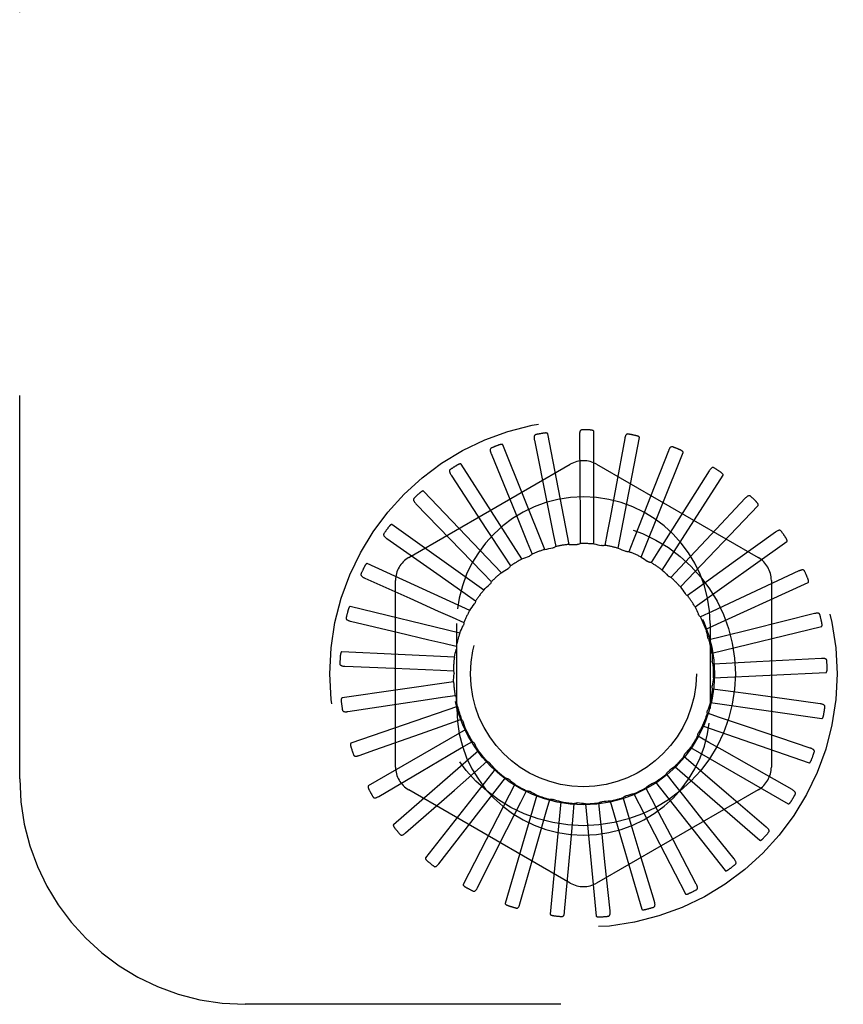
# Model space of a CAD drawing. Header units: inches. Extents: x 0 to 77.3, y 0 to 50.
# Tile 22 of 49: x 42.4 to 43.3, y 29 to 30. Entities that reach past the tile are written whole.
import ezdxf

# ---------------------------------------------------------------- set-up
doc = ezdxf.new("R2010")
doc.units = ezdxf.units.IN
doc.header["$LTSCALE"] = 4.25
doc.header["$MEASUREMENT"] = 0
doc.linetypes.add('HIDDEN', pattern=[0.2, 0.1, -0.1])
doc.layers.add('DEFAULT_2', color=8, linetype='HIDDEN')

msp = doc.modelspace()

# ---------------------------------------------------------------- linework, layer by layer
at = {"layer": 'DEFAULT_2', "color": 8, "linetype": 'HIDDEN'}
for p, q in [((42.402262, 29.205092), (42.402262, 30.955092)), ((42.972933, 29.580547), (42.987077, 29.509851)), ((43.011271, 29.464954), (42.987621, 29.587665)), ((43.022922, 29.586149), (43.02331, 29.531555)), ((43.038692, 29.46539), (43.038692, 29.590359)), ((43.073068, 29.58219), (43.063118, 29.528508)), ((43.065699, 29.460628), (43.08935, 29.583339)), ((42.984429, 29.459337), (42.937983, 29.575354)), ((43.121559, 29.568811), (43.101629, 29.517983)), ((42.924907, 29.565586), (42.952175, 29.498844)), ((43.091317, 29.450841), (43.137763, 29.566858)), ((42.833512, 29.450293), (43.012678, 29.553735)), ((42.959134, 29.448742), (42.891571, 29.553872)), ((43.041845, 29.553735), (43.221012, 29.450293)), ((42.880581, 29.541806), (42.919986, 29.48143)), ((43.11462, 29.436383), (43.182183, 29.541513)), ((43.166641, 29.546498), (43.137452, 29.50036)), ((42.936302, 29.433551), (42.850064, 29.523995)), ((43.206686, 29.516056), (43.169293, 29.476276)), ((42.841556, 29.510066), (42.891675, 29.45824)), ((42.987077, 29.509851), (42.99373, 29.476513)), ((43.134766, 29.417776), (43.221004, 29.50822)), ((42.952175, 29.498844), (42.965017, 29.467368)), ((42.916758, 29.414314), (42.814961, 29.486803)), ((42.919986, 29.48143), (42.938554, 29.452953)), ((42.809243, 29.471515), (42.868265, 29.43011)), ((42.99373, 29.476513), (42.996506, 29.462526)), ((43.023655, 29.480059), (43.023733, 29.4658)), ((43.053711, 29.477878), (43.051089, 29.463862)), ((43.240246, 29.478585), (43.196, 29.446601)), ((42.965017, 29.467368), (42.97039, 29.454159)), ((43.08281, 29.470048), (43.077583, 29.456782)), ((43.151026, 29.395692), (43.252822, 29.468181)), ((42.891675, 29.45824), (42.915297, 29.433791)), ((42.938554, 29.452953), (42.946329, 29.441)), ((43.109902, 29.456853), (43.102258, 29.444815)), ((42.901207, 29.391725), (42.787531, 29.443639)), ((43.134006, 29.438769), (43.124223, 29.428395)), ((42.784809, 29.427546), (42.834632, 29.40522)), ((42.868265, 29.43011), (42.896086, 29.410574)), ((42.915297, 29.433791), (42.925193, 29.423526)), ((43.266109, 29.435441), (43.20074, 29.405028)), ((42.818928, 29.21815), (42.818928, 29.425034)), ((43.154253, 29.41645), (43.142684, 29.408115)), ((43.162813, 29.370931), (43.276488, 29.422845)), ((43.235595, 29.425034), (43.235595, 29.21815)), ((42.896086, 29.410574), (42.907747, 29.402367)), ((43.20074, 29.405028), (43.16991, 29.390702)), ((42.890212, 29.366602), (42.768766, 29.396064)), ((42.881617, 29.384141), (42.89462, 29.378289)), ((43.16991, 29.390702), (43.156972, 29.384708)), ((43.283338, 29.388181), (43.213395, 29.37069)), ((42.769139, 29.379747), (42.822286, 29.367253)), ((42.886762, 29.283092), (42.886762, 29.377092)), ((43.167762, 29.377092), (43.167762, 29.283092)), ((43.169701, 29.344386), (43.291147, 29.373848)), ((43.180412, 29.362457), (43.166573, 29.359019)), ((43.213395, 29.37069), (43.180412, 29.362457)), ((42.872411, 29.355447), (42.886287, 29.352162)), ((42.884171, 29.339851), (42.759344, 29.345798)), ((42.762798, 29.329846), (42.817349, 29.327636)), ((43.185378, 29.332735), (43.171139, 29.331978)), ((43.219323, 29.334576), (43.185378, 29.332735)), ((43.291313, 29.338515), (43.219323, 29.334576)), ((42.868802, 29.32553), (42.883049, 29.32493)), ((43.17144, 29.317017), (43.296267, 29.322963)), ((42.883301, 29.312441), (42.759604, 29.294656)), ((42.870921, 29.29547), (42.885024, 29.297577)), ((43.184629, 29.30261), (43.170504, 29.304562)), ((43.21831, 29.297994), (43.184629, 29.30261)), ((43.289744, 29.288237), (43.21831, 29.297994)), ((42.766015, 29.279646), (42.819999, 29.2878)), ((42.887634, 29.285362), (42.769539, 29.244489)), ((43.167969, 29.289814), (43.291666, 29.272029)), ((43.178193, 29.273171), (43.164692, 29.277761)), ((42.846638, 29.255024), (42.87869, 29.266355)), ((42.87869, 29.266355), (42.892139, 29.271092)), ((43.159412, 29.263759), (43.277508, 29.222886)), ((43.210391, 29.262264), (43.178193, 29.273171)), ((42.897014, 29.259592), (42.788788, 29.197108)), ((42.796161, 29.237157), (42.846638, 29.255024)), ((43.166302, 29.245482), (43.153914, 29.252544)), ((43.278688, 29.239165), (43.210391, 29.262264)), ((42.891828, 29.239235), (42.904138, 29.246433)), ((42.778674, 29.230963), (42.796161, 29.237157)), ((42.911102, 29.236063), (42.816657, 29.154226)), ((43.146079, 29.239795), (43.254305, 29.17731)), ((42.909862, 29.215093), (42.920587, 29.22449)), ((43.149385, 29.220544), (43.138557, 29.229822)), ((43.258545, 29.193072), (43.21107, 29.220033)), ((42.800318, 29.185555), (42.847405, 29.213189)), ((42.929387, 29.215625), (42.852137, 29.117393)), ((42.884318, 29.192661), (42.909862, 29.215093)), ((43.128054, 29.199258), (43.119179, 29.210418)), ((43.128452, 29.218787), (43.222897, 29.136949)), ((42.95121, 29.199017), (42.893946, 29.087941)), ((42.932139, 29.194799), (42.940892, 29.206056)), ((43.107167, 29.201494), (43.184417, 29.103262)), ((42.830165, 29.145064), (42.884318, 29.192661)), ((43.012678, 29.089449), (42.833512, 29.192891)), ((42.911301, 29.167939), (42.932139, 29.194799)), ((42.975782, 29.18684), (42.940574, 29.066933)), ((42.957853, 29.179088), (42.964318, 29.191798)), ((43.221012, 29.192891), (43.041845, 29.089449)), ((43.082994, 29.188542), (43.140258, 29.077465)), ((43.103081, 29.182394), (43.096478, 29.195032)), ((43.098997, 29.197343), (43.099238, 29.197463)), ((43.230043, 29.151624), (43.188528, 29.187082)), ((42.942476, 29.14877), (42.957853, 29.179088)), ((42.986077, 29.168528), (42.990019, 29.182232)), ((43.002215, 29.179532), (42.990336, 29.055129)), ((43.015789, 29.1635), (43.017066, 29.177702)), ((43.029552, 29.177359), (43.041431, 29.052956)), ((43.045915, 29.164185), (43.044482, 29.178373)), ((43.056807, 29.180399), (43.092015, 29.060492)), ((43.075367, 29.17056), (43.071275, 29.18422)), ((42.867135, 29.110954), (42.911301, 29.167939)), ((42.976715, 29.135847), (42.986077, 29.168528)), ((43.012781, 29.129638), (43.015789, 29.1635)), ((43.194211, 29.116319), (43.160158, 29.158993)), ((42.909892, 29.084456), (42.942476, 29.14877)), ((42.956891, 29.066529), (42.976715, 29.135847)), ((43.152346, 29.088433), (43.126984, 29.136781)), ((43.006434, 29.05782), (43.012781, 29.129638)), ((43.10596, 29.068974), (43.090206, 29.121248)), ((43.056729, 29.058646), (43.051153, 29.112956)), ((46.402262, 28.955092), (42.652262, 28.955092))]:
    msp.add_line(p, q, dxfattribs=at)
for points in [[(43.025619, 29.591857), (43.025159, 29.591809), (43.024746, 29.591683), (43.024379, 29.591474), (43.02406, 29.591197), (43.023794, 29.590866), (43.023574, 29.590483), (43.023393, 29.590051), (43.023248, 29.589578), (43.023135, 29.589069), (43.023051, 29.58853), (43.02299, 29.587966), (43.022949, 29.58738), (43.022926, 29.586775), (43.022922, 29.586149)], [(43.038692, 29.590359), (43.038659, 29.590528), (43.038589, 29.590681), (43.038475, 29.590816), (43.038331, 29.590936), (43.038166, 29.591043), (43.037981, 29.591138), (43.037784, 29.591223), (43.037573, 29.591299), (43.03735, 29.591368), (43.037115, 29.591431), (43.03687, 29.591488), (43.036615, 29.59154), (43.036352, 29.591586), (43.036078, 29.591627), (43.035794, 29.591664), (43.035499, 29.591696), (43.035184, 29.591725), (43.03487, 29.591747), (43.034575, 29.591763), (43.034293, 29.591772)], [(42.9745, 29.586662), (42.974058, 29.586528), (42.973676, 29.586326), (42.973356, 29.586051), (42.973095, 29.585719), (42.972897, 29.585344), (42.972752, 29.584926), (42.972656, 29.584468), (42.972604, 29.583975), (42.97259, 29.583455), (42.972609, 29.582909), (42.972655, 29.582344), (42.972727, 29.581761), (42.972819, 29.581162), (42.972933, 29.580547)], [(42.987621, 29.587665), (42.987557, 29.587825), (42.987458, 29.587962), (42.987321, 29.588074), (42.987156, 29.588165), (42.986972, 29.588238), (42.986773, 29.588296), (42.986562, 29.588342), (42.98634, 29.588377), (42.986108, 29.588403), (42.985865, 29.58842), (42.985613, 29.588429), (42.985352, 29.588431), (42.985083, 29.588427), (42.984806, 29.588415), (42.984519, 29.588398), (42.984222, 29.588373), (42.983914, 29.588342), (42.983593, 29.588304), (42.98326, 29.588256), (42.982913, 29.588201)], [(43.076796, 29.587284), (43.076336, 29.587324), (43.075906, 29.587278), (43.075506, 29.587142), (43.075141, 29.586931), (43.074817, 29.586656), (43.074528, 29.586322), (43.074269, 29.585932), (43.074037, 29.585495), (43.07383, 29.585016), (43.073645, 29.584503), (43.073478, 29.583961), (43.073328, 29.583393), (43.073191, 29.582803), (43.073068, 29.58219)], [(43.08935, 29.583339), (43.08935, 29.583511), (43.089309, 29.583675), (43.089223, 29.58383), (43.089104, 29.583975), (43.088961, 29.584112), (43.088797, 29.58424), (43.088619, 29.584361), (43.088426, 29.584476), (43.088219, 29.584586), (43.088, 29.584692), (43.087769, 29.584795), (43.087528, 29.584894), (43.087277, 29.584989), (43.087015, 29.585082), (43.086743, 29.585172), (43.086458, 29.585259), (43.08616, 29.585345), (43.085848, 29.585428), (43.085519, 29.585509), (43.085175, 29.585586)], [(42.925289, 29.571886), (42.92488, 29.571671), (42.924544, 29.5714), (42.924281, 29.57107), (42.924087, 29.570695), (42.923964, 29.570289), (42.923901, 29.569851), (42.923894, 29.569383), (42.923935, 29.56889), (42.92402, 29.568376), (42.924142, 29.567844), (42.924294, 29.567298), (42.924475, 29.566738), (42.924679, 29.566168), (42.924907, 29.565586)], [(42.937983, 29.575354), (42.937889, 29.5755), (42.937766, 29.575616), (42.93761, 29.575699), (42.937431, 29.575757), (42.937237, 29.575795), (42.93703, 29.575814), (42.936815, 29.575819), (42.936591, 29.575812), (42.936357, 29.575793), (42.936115, 29.575764), (42.935866, 29.575725), (42.935609, 29.575678), (42.935347, 29.575622), (42.935076, 29.575559), (42.934798, 29.575487), (42.934511, 29.575407), (42.934209, 29.575316), (42.933907, 29.575219), (42.933619, 29.575121), (42.933342, 29.57502)], [(43.126184, 29.573108), (43.125739, 29.573234), (43.125309, 29.573271), (43.12489, 29.573213), (43.124491, 29.573075), (43.124122, 29.572866), (43.123774, 29.572592), (43.123446, 29.572259), (43.123136, 29.571873), (43.122842, 29.571443), (43.122563, 29.570974), (43.122297, 29.570473), (43.122042, 29.569944), (43.121795, 29.56939), (43.121559, 29.568811)], [(43.137763, 29.566858), (43.137796, 29.567028), (43.137787, 29.567197), (43.137732, 29.567365), (43.137642, 29.56753), (43.137528, 29.567691), (43.137391, 29.567848), (43.137239, 29.568), (43.137071, 29.56815), (43.136889, 29.568297), (43.136694, 29.568443), (43.136487, 29.568587), (43.136269, 29.56873), (43.136041, 29.568871), (43.135801, 29.569012), (43.13555, 29.569152), (43.135287, 29.569292), (43.135011, 29.569432), (43.13472, 29.569573), (43.134413, 29.569714), (43.134089, 29.569856)], [(42.879764, 29.548065), (42.879403, 29.547776), (42.879123, 29.547447), (42.878928, 29.547072), (42.878809, 29.546667), (42.878764, 29.546245), (42.878786, 29.545803), (42.878867, 29.545342), (42.879001, 29.544866), (42.879181, 29.544377), (42.879402, 29.543878), (42.879655, 29.543371), (42.879938, 29.542856), (42.880246, 29.542334), (42.880581, 29.541806)], [(42.891571, 29.553872), (42.891452, 29.553998), (42.891309, 29.554088), (42.89114, 29.554141), (42.890954, 29.554164), (42.890756, 29.554164), (42.890549, 29.554144), (42.890337, 29.554108), (42.890118, 29.554058), (42.889892, 29.553995), (42.88966, 29.553921), (42.889423, 29.553836), (42.88918, 29.553741), (42.888932, 29.553637), (42.888679, 29.553523), (42.888419, 29.5534), (42.888153, 29.553267), (42.887878, 29.553124), (42.887595, 29.552969), (42.887301, 29.5528), (42.886997, 29.552617)], [(43.171995, 29.549842), (43.171583, 29.55005), (43.171167, 29.550167), (43.170745, 29.550189), (43.170328, 29.550129), (43.169925, 29.549994), (43.169532, 29.549791), (43.169147, 29.549526), (43.168769, 29.549206), (43.168399, 29.548839), (43.168037, 29.548431), (43.167681, 29.54799), (43.16733, 29.547518), (43.166983, 29.547022), (43.166641, 29.546498)], [(43.182183, 29.541513), (43.182248, 29.541674), (43.182271, 29.541841), (43.182248, 29.542017), (43.182192, 29.542196), (43.18211, 29.542376), (43.182005, 29.542556), (43.181885, 29.542734), (43.181748, 29.542912), (43.181598, 29.543092), (43.181434, 29.543272), (43.181258, 29.543453), (43.18107, 29.543634), (43.180873, 29.543816), (43.180664, 29.543999), (43.180444, 29.544184), (43.180213, 29.544371), (43.179963, 29.544565), (43.179709, 29.544755), (43.179462, 29.544932), (43.179219, 29.5451)], [(43.02331, 29.531555), (43.023546, 29.496888), (43.023655, 29.480059)], [(43.063118, 29.528508), (43.056788, 29.494423), (43.053711, 29.477878)], [(42.839568, 29.516058), (42.839269, 29.515706), (42.839057, 29.51533), (42.838936, 29.514925), (42.838896, 29.514505), (42.838932, 29.514082), (42.839037, 29.513652), (42.839204, 29.513215), (42.839425, 29.512773), (42.839695, 29.512327), (42.840006, 29.511878), (42.840351, 29.511428), (42.840726, 29.510976), (42.841127, 29.510522), (42.841556, 29.510066)], [(42.850064, 29.523995), (42.849923, 29.524096), (42.849766, 29.524157), (42.84959, 29.524177), (42.849403, 29.524164), (42.849209, 29.524127), (42.849009, 29.524068), (42.848807, 29.523993), (42.848602, 29.523902), (42.848392, 29.523798), (42.848178, 29.523681), (42.847961, 29.523553), (42.847741, 29.523413), (42.847517, 29.523264), (42.84729, 29.523105), (42.847059, 29.522935), (42.846822, 29.522754), (42.846579, 29.522561), (42.84633, 29.522355), (42.846074, 29.522134), (42.845812, 29.521899)], [(43.101629, 29.517983), (43.088963, 29.485712), (43.08281, 29.470048)], [(43.212576, 29.518326), (43.212211, 29.518608), (43.211825, 29.518802), (43.211415, 29.518904), (43.210993, 29.518924), (43.210573, 29.518868), (43.210148, 29.518743), (43.209719, 29.518555), (43.209288, 29.518312), (43.208856, 29.518022), (43.208422, 29.51769), (43.207989, 29.517324), (43.207555, 29.516928), (43.207121, 29.516505), (43.206686, 29.516056)], [(43.221004, 29.50822), (43.221098, 29.508365), (43.221152, 29.508525), (43.221163, 29.508702), (43.221142, 29.508889), (43.221095, 29.509081), (43.221027, 29.509277), (43.220942, 29.509475), (43.220842, 29.509676), (43.220728, 29.509881), (43.220601, 29.510089), (43.220462, 29.510299), (43.220312, 29.510513), (43.220153, 29.510729), (43.219983, 29.510948), (43.219802, 29.511172), (43.21961, 29.511399), (43.219406, 29.511633), (43.219188, 29.511871), (43.218956, 29.512116), (43.21871, 29.512366)], [(43.137452, 29.50036), (43.118907, 29.471069), (43.109902, 29.456853)], [(42.814961, 29.486803), (42.814804, 29.486875), (42.814638, 29.486906), (42.814462, 29.486892), (42.81428, 29.486844), (42.814096, 29.48677), (42.813912, 29.486675), (42.813728, 29.486563), (42.813543, 29.486435), (42.813357, 29.486293), (42.813169, 29.486137), (42.81298, 29.48597), (42.81279, 29.485792), (42.812599, 29.485603), (42.812406, 29.485403), (42.812211, 29.485193), (42.812013, 29.48497), (42.811807, 29.48473), (42.811605, 29.484486), (42.811416, 29.484247), (42.811236, 29.48401)], [(42.806158, 29.477023), (42.80593, 29.47662), (42.805793, 29.476211), (42.805751, 29.47579), (42.805791, 29.47537), (42.805906, 29.474962), (42.806091, 29.47456), (42.806337, 29.474162), (42.806639, 29.47377), (42.806988, 29.473383), (42.807378, 29.473001), (42.807802, 29.472624), (42.808256, 29.472252), (42.808736, 29.471882), (42.809243, 29.471515)], [(43.169293, 29.476276), (43.14554, 29.451024), (43.134006, 29.438769)], [(43.24646, 29.479699), (43.246154, 29.480046), (43.245812, 29.480309), (43.245428, 29.480487), (43.245018, 29.480586), (43.244595, 29.480611), (43.244154, 29.480568), (43.243698, 29.480465), (43.243228, 29.480309), (43.242749, 29.480105), (43.24226, 29.479861), (43.241766, 29.479584), (43.241265, 29.479277), (43.240758, 29.478945), (43.240246, 29.478585)], [(43.252822, 29.468181), (43.252942, 29.468306), (43.253025, 29.468453), (43.25307, 29.468624), (43.253084, 29.468812), (43.253075, 29.469009), (43.253045, 29.469215), (43.252999, 29.469426), (43.252938, 29.469642), (43.252865, 29.469864), (43.25278, 29.470093), (43.252684, 29.470326), (43.252577, 29.470564), (43.252461, 29.470806), (43.252336, 29.471054), (43.252201, 29.471307), (43.252055, 29.471567), (43.251896, 29.471839), (43.25173, 29.47211), (43.251567, 29.472367), (43.251402, 29.472615)], [(42.984429, 29.459337), (42.986609, 29.459796), (42.988793, 29.460222), (42.990981, 29.460614), (42.993172, 29.460972)], [(42.996506, 29.462526), (42.99602, 29.462139), (42.995501, 29.461802), (42.994945, 29.461511), (42.994366, 29.461273), (42.993776, 29.461094), (42.993172, 29.460972)], [(43.011271, 29.464954), (43.013499, 29.464992), (43.015724, 29.464997), (43.017946, 29.464967), (43.020166, 29.464905)], [(43.023733, 29.4658), (43.023183, 29.465512), (43.02261, 29.465279), (43.022009, 29.465099), (43.021395, 29.464975), (43.020782, 29.46491), (43.020166, 29.464905)], [(43.038692, 29.46539), (43.040886, 29.465006), (43.043072, 29.464589), (43.045249, 29.464139), (43.047416, 29.463658)], [(43.051089, 29.463862), (43.050494, 29.463683), (43.049887, 29.463562), (43.049263, 29.463499), (43.048636, 29.463494), (43.048023, 29.463547), (43.047416, 29.463658)], [(43.065699, 29.460628), (43.067781, 29.459835), (43.069849, 29.459013), (43.071901, 29.458159), (43.073938, 29.457276)], [(42.959134, 29.448742), (42.961188, 29.449605), (42.963252, 29.450436), (42.965326, 29.451235), (42.96741, 29.452001)], [(42.97039, 29.454159), (42.969986, 29.453687), (42.96954, 29.453257), (42.969049, 29.452867), (42.968525, 29.452524), (42.967981, 29.452236), (42.96741, 29.452001)], [(43.077583, 29.456782), (43.076965, 29.456719), (43.076346, 29.456715), (43.075721, 29.456771), (43.075105, 29.456885), (43.074513, 29.457052), (43.073938, 29.457276)], [(43.091317, 29.450841), (43.093212, 29.449669), (43.095086, 29.44847), (43.09694, 29.447243), (43.098773, 29.445991)], [(42.787531, 29.443639), (42.787363, 29.44368), (42.787195, 29.443679), (42.787024, 29.443632), (42.786854, 29.44355), (42.786688, 29.443443), (42.786525, 29.443314), (42.786366, 29.44317), (42.786208, 29.443009), (42.786052, 29.442834), (42.785898, 29.442646), (42.785744, 29.442447), (42.785591, 29.442235), (42.785439, 29.442014), (42.785287, 29.441781), (42.785135, 29.441538), (42.784983, 29.441281), (42.784829, 29.441012), (42.784675, 29.440729), (42.78452, 29.440429), (42.784364, 29.440115)], [(42.936302, 29.433551), (42.938154, 29.434786), (42.940022, 29.435992), (42.941908, 29.437169), (42.943812, 29.438318)], [(42.946329, 29.441), (42.946022, 29.44046), (42.945666, 29.439954), (42.945257, 29.439478), (42.944808, 29.439041), (42.944327, 29.438656), (42.943812, 29.438318)], [(43.102258, 29.444815), (43.101639, 29.44487), (43.101031, 29.444984), (43.100428, 29.445157), (43.099845, 29.445385), (43.099295, 29.445662), (43.098773, 29.44599)], [(43.196, 29.446601), (43.167898, 29.4263), (43.154253, 29.41645)], [(42.780738, 29.43237), (42.780591, 29.431931), (42.780534, 29.431503), (42.780571, 29.431083), (42.780691, 29.430678), (42.780881, 29.430299), (42.781138, 29.429939), (42.781456, 29.429595), (42.781826, 29.429266), (42.782242, 29.428953), (42.782697, 29.428652), (42.783185, 29.428362), (42.783701, 29.428082), (42.784242, 29.42781), (42.784809, 29.427546)], [(43.11462, 29.436383), (43.116259, 29.434873), (43.117872, 29.433341), (43.11946, 29.431786), (43.121023, 29.430209)], [(43.124223, 29.428395), (43.123622, 29.428569), (43.123046, 29.428795), (43.122494, 29.429075), (43.12197, 29.429405), (43.121481, 29.429783), (43.121023, 29.430209)], [(43.27242, 29.435359), (43.272186, 29.435757), (43.2719, 29.43608), (43.271557, 29.436327), (43.271173, 29.436502), (43.270761, 29.436607), (43.270321, 29.436648), (43.269853, 29.436634), (43.269363, 29.436569), (43.268853, 29.43646), (43.268328, 29.436312), (43.267789, 29.436134), (43.267239, 29.435927), (43.266679, 29.435696), (43.266109, 29.435441)], [(43.276488, 29.422845), (43.276629, 29.422945), (43.276739, 29.423073), (43.276815, 29.423233), (43.276865, 29.423414), (43.276893, 29.42361), (43.276902, 29.423818), (43.276897, 29.424033), (43.276879, 29.424257), (43.276849, 29.424489), (43.276808, 29.424729), (43.276758, 29.424977), (43.276699, 29.425231), (43.276631, 29.42549), (43.276554, 29.425757), (43.276469, 29.426032), (43.276376, 29.426314), (43.276273, 29.426607), (43.27616, 29.426909), (43.276034, 29.427224), (43.275898, 29.42755)], [(42.916758, 29.414314), (42.918344, 29.415878), (42.919951, 29.417417), (42.92158, 29.418929), (42.923229, 29.420415)], [(42.925193, 29.423526), (42.924994, 29.422937), (42.92474, 29.422373), (42.924429, 29.421828), (42.92407, 29.421314), (42.923672, 29.420845), (42.923229, 29.420415)], [(43.134766, 29.417776), (43.136089, 29.415983), (43.137383, 29.414173), (43.138648, 29.412346), (43.139884, 29.410502)], [(42.834632, 29.40522), (42.866264, 29.391032), (42.881617, 29.384141)], [(43.142684, 29.408115), (43.14213, 29.408396), (43.141607, 29.408728), (43.141112, 29.409113), (43.140655, 29.409541), (43.140247, 29.410003), (43.139884, 29.410502)], [(42.768766, 29.396064), (42.768593, 29.396073), (42.768428, 29.396039), (42.768269, 29.395961), (42.768118, 29.395849), (42.767975, 29.395713), (42.767839, 29.395555), (42.76771, 29.395383), (42.767586, 29.395195), (42.767466, 29.394994), (42.76735, 29.39478), (42.767236, 29.394555), (42.767126, 29.394318), (42.767019, 29.394072), (42.766914, 29.393815), (42.766811, 29.393547), (42.76671, 29.393267), (42.766608, 29.392968), (42.766512, 29.392666), (42.766425, 29.392375), (42.766347, 29.392091)], [(42.901207, 29.391725), (42.902468, 29.393562), (42.903755, 29.395377), (42.905068, 29.39717), (42.906407, 29.398941)], [(42.907747, 29.402367), (42.907662, 29.401752), (42.90752, 29.40115), (42.907318, 29.400555), (42.907063, 29.399983), (42.90676, 29.399447), (42.906407, 29.398941)], [(43.151026, 29.395692), (43.151986, 29.393682), (43.152914, 29.39166), (43.153811, 29.389626), (43.154675, 29.387581)], [(42.764228, 29.383712), (42.764166, 29.383254), (42.764192, 29.382823), (42.764308, 29.382418), (42.764502, 29.382043), (42.764761, 29.381706), (42.765081, 29.381401), (42.765458, 29.381124), (42.765884, 29.380871), (42.766352, 29.380642), (42.766856, 29.380433), (42.767389, 29.380241), (42.767949, 29.380063), (42.768532, 29.379898), (42.769139, 29.379747)], [(43.156972, 29.384708), (43.156482, 29.385089), (43.156031, 29.385513), (43.155618, 29.385985), (43.15525, 29.386492), (43.154937, 29.387022), (43.154675, 29.387581)], [(43.289521, 29.386906), (43.289366, 29.387342), (43.289146, 29.387713), (43.288856, 29.388021), (43.288512, 29.388265), (43.288128, 29.388446), (43.287703, 29.38857), (43.287241, 29.388644), (43.286747, 29.388673), (43.286226, 29.388662), (43.285682, 29.388617), (43.28512, 29.388544), (43.284541, 29.388445), (43.283947, 29.388324), (43.283338, 29.388181)], [(42.890212, 29.366602), (42.891103, 29.368644), (42.892023, 29.37067), (42.892973, 29.372679), (42.893952, 29.374672)], [(42.89462, 29.378289), (42.894653, 29.377669), (42.894628, 29.377051), (42.894542, 29.376429), (42.894399, 29.375819), (42.894203, 29.375235), (42.893953, 29.374672)], [(43.291147, 29.373848), (43.291304, 29.37392), (43.291436, 29.374025), (43.291541, 29.374168), (43.291624, 29.374337), (43.291689, 29.374523), (43.291737, 29.374726), (43.291773, 29.374938), (43.291797, 29.375161), (43.291812, 29.375395), (43.291818, 29.375639), (43.291815, 29.375891), (43.291805, 29.376152), (43.291787, 29.376419), (43.291763, 29.376696), (43.291731, 29.376981), (43.291693, 29.377277), (43.291647, 29.377583), (43.291593, 29.377902), (43.29153, 29.378234), (43.291458, 29.378579)], [(42.822286, 29.367253), (42.856032, 29.359308), (42.872411, 29.355447)], [(43.162813, 29.370931), (43.163375, 29.368775), (43.163904, 29.366614), (43.164399, 29.364447), (43.164861, 29.362275)], [(43.166573, 29.359019), (43.166163, 29.359486), (43.165801, 29.359988), (43.165485, 29.36053), (43.165219, 29.361097), (43.165013, 29.361677), (43.164861, 29.362275)], [(42.886287, 29.352162), (42.886437, 29.351559), (42.886529, 29.350947), (42.886562, 29.350321), (42.886538, 29.349694), (42.886456, 29.349084), (42.886316, 29.348484)], [(42.759344, 29.345798), (42.759172, 29.345773), (42.759016, 29.345709), (42.758875, 29.345602), (42.758748, 29.345464), (42.758634, 29.345303), (42.75853, 29.345122), (42.758436, 29.344929), (42.758349, 29.344721), (42.75827, 29.344501), (42.758196, 29.344269), (42.758127, 29.344026), (42.758064, 29.343773), (42.758005, 29.343511), (42.75795, 29.343239), (42.7579, 29.342956), (42.757854, 29.342662), (42.757811, 29.342355), (42.757773, 29.342034), (42.75774, 29.341696), (42.757712, 29.341342)], [(42.884171, 29.339851), (42.884659, 29.342025), (42.885179, 29.344189), (42.885732, 29.346341), (42.886316, 29.348483)], [(43.169701, 29.344386), (43.169845, 29.342163), (43.169955, 29.33994), (43.170031, 29.337719), (43.170074, 29.335499)], [(42.757225, 29.332811), (42.757251, 29.332349), (42.757357, 29.331931), (42.757549, 29.331554), (42.75781, 29.331222), (42.758128, 29.330941), (42.7585, 29.330703), (42.758923, 29.330501), (42.759389, 29.330334), (42.759891, 29.330198), (42.760426, 29.330088), (42.760986, 29.329999), (42.76157, 29.329931), (42.762173, 29.32988), (42.762798, 29.329846)], [(43.171139, 29.331978), (43.170825, 29.332514), (43.170564, 29.333075), (43.170356, 29.333667), (43.170203, 29.334275), (43.170109, 29.334883), (43.170074, 29.335499)], [(43.297142, 29.336094), (43.297072, 29.33655), (43.296927, 29.336957), (43.2967, 29.337313), (43.296409, 29.337619), (43.296066, 29.337868), (43.295672, 29.33807), (43.295233, 29.338231), (43.294753, 29.338353), (43.294239, 29.338441), (43.293697, 29.3385), (43.293131, 29.338534), (43.292543, 29.338546), (43.291938, 29.33854), (43.291313, 29.338515)], [(42.817349, 29.327636), (42.851988, 29.326221), (42.868802, 29.32553)], [(42.883049, 29.32493), (42.883311, 29.324366), (42.883517, 29.323783), (42.883668, 29.323174), (42.883762, 29.322554), (42.883797, 29.32194), (42.883774, 29.321323)], [(42.883301, 29.312441), (42.883369, 29.314668), (42.883471, 29.316891), (42.883606, 29.319109), (42.883774, 29.321323)], [(43.296267, 29.322963), (43.296436, 29.323004), (43.296585, 29.323082), (43.296715, 29.323202), (43.296828, 29.323353), (43.296927, 29.323524), (43.297013, 29.323713), (43.297089, 29.323915), (43.297155, 29.32413), (43.297214, 29.324356), (43.297265, 29.324594), (43.29731, 29.324843), (43.297349, 29.325101), (43.297383, 29.325367), (43.297411, 29.325643), (43.297434, 29.325929), (43.297453, 29.326227), (43.297466, 29.326542), (43.297473, 29.326859), (43.297474, 29.327164), (43.29747, 29.32746)], [(43.170504, 29.304562), (43.170297, 29.305147), (43.170148, 29.305748), (43.170055, 29.306368), (43.17002, 29.306994), (43.170043, 29.307609), (43.170125, 29.30822)], [(43.17144, 29.317017), (43.171161, 29.314807), (43.170849, 29.312604), (43.170503, 29.310408), (43.170125, 29.30822)], [(42.885024, 29.297577), (42.885387, 29.297073), (42.8857, 29.296539), (42.885963, 29.29597), (42.886173, 29.29538), (42.886324, 29.294783), (42.886418, 29.294173)], [(42.759604, 29.294656), (42.759441, 29.2946), (42.759299, 29.294508), (42.759181, 29.294376), (42.759083, 29.294216), (42.759001, 29.294036), (42.758933, 29.293839), (42.758877, 29.293631), (42.758832, 29.293411), (42.758795, 29.29318), (42.758766, 29.292938), (42.758745, 29.292687), (42.758731, 29.292426), (42.758722, 29.292158), (42.758721, 29.29188), (42.758725, 29.291593), (42.758735, 29.291295), (42.758751, 29.290986), (42.758775, 29.290664), (42.758806, 29.290328), (42.758845, 29.289978)], [(42.819999, 29.2878), (42.854279, 29.292967), (42.870921, 29.29547)], [(42.887634, 29.285362), (42.88728, 29.287562), (42.886959, 29.289763), (42.886672, 29.291967), (42.886418, 29.294173)], [(43.167969, 29.289814), (43.167276, 29.287696), (43.166553, 29.285592), (43.165798, 29.283502), (43.165013, 29.281425)], [(43.295009, 29.284756), (43.295027, 29.285218), (43.294961, 29.285644), (43.294806, 29.286037), (43.294578, 29.286392), (43.294288, 29.286702), (43.29394, 29.286976), (43.293539, 29.287216), (43.293091, 29.287427), (43.292604, 29.287611), (43.292082, 29.287771), (43.291533, 29.287912), (43.290958, 29.288035), (43.290362, 29.288144), (43.289744, 29.288237)], [(42.759982, 29.281503), (42.760095, 29.281055), (42.760278, 29.280664), (42.760538, 29.280331), (42.760857, 29.280054), (42.761222, 29.279838), (42.761633, 29.279675), (42.762086, 29.279557), (42.762575, 29.279481), (42.763094, 29.279442), (42.76364, 29.279435), (42.764207, 29.279455), (42.764793, 29.279498), (42.765395, 29.279562), (42.766015, 29.279646)], [(43.164692, 29.277761), (43.1646, 29.278375), (43.164567, 29.278993), (43.164593, 29.27962), (43.164677, 29.28024), (43.164817, 29.28084), (43.165013, 29.281425)], [(43.291666, 29.272029), (43.291839, 29.272037), (43.292, 29.272086), (43.292151, 29.272179), (43.29229, 29.272305), (43.29242, 29.272454), (43.29254, 29.272624), (43.292652, 29.272808), (43.292758, 29.273006), (43.292858, 29.273218), (43.292954, 29.273442), (43.293045, 29.273677), (43.293132, 29.273923), (43.293216, 29.274178), (43.293296, 29.274444), (43.293373, 29.27472), (43.293447, 29.275009), (43.293518, 29.275311), (43.293587, 29.275626), (43.293651, 29.275957), (43.293712, 29.276303)], [(42.892139, 29.271092), (42.892591, 29.270666), (42.892999, 29.270201), (42.893366, 29.269692), (42.893684, 29.269152), (42.893945, 29.268594), (42.894152, 29.268014)], [(42.897014, 29.259592), (42.89625, 29.261685), (42.895518, 29.263786), (42.894819, 29.265896), (42.894152, 29.268014)], [(43.159412, 29.263759), (43.158331, 29.261811), (43.157223, 29.259882), (43.156086, 29.257972), (43.154922, 29.256081)], [(43.153914, 29.252544), (43.153939, 29.253164), (43.154024, 29.253777), (43.154168, 29.254388), (43.154368, 29.254982), (43.154619, 29.255544), (43.154922, 29.256081)], [(42.769539, 29.244489), (42.769389, 29.244402), (42.769268, 29.244285), (42.769177, 29.244133), (42.76911, 29.243957), (42.769064, 29.243765), (42.769034, 29.243559), (42.769019, 29.243345), (42.769016, 29.24312), (42.769024, 29.242886), (42.769041, 29.242643), (42.769068, 29.242392), (42.769103, 29.242134), (42.769146, 29.241868), (42.769196, 29.241596), (42.769255, 29.241314), (42.769321, 29.241024), (42.769397, 29.240718), (42.76948, 29.240411), (42.769564, 29.240118), (42.769653, 29.239835)], [(42.904138, 29.246433), (42.904663, 29.2461), (42.905151, 29.245721), (42.905608, 29.24529), (42.906022, 29.24482), (42.906384, 29.244322), (42.906698, 29.243791)], [(42.911102, 29.236063), (42.909955, 29.237973), (42.908839, 29.239898), (42.907753, 29.241837), (42.906698, 29.243791)], [(43.21107, 29.220033), (43.18093, 29.237163), (43.166302, 29.245482)], [(42.772399, 29.231644), (42.772595, 29.231226), (42.772849, 29.230877), (42.773166, 29.230598), (42.773532, 29.230388), (42.773932, 29.230245), (42.774366, 29.230161), (42.774833, 29.230132), (42.775328, 29.23015), (42.775845, 29.23021), (42.776383, 29.230306), (42.776935, 29.230433), (42.777503, 29.230586), (42.778082, 29.230763), (42.778674, 29.230963)], [(42.847405, 29.213189), (42.877309, 29.230726), (42.891828, 29.239235)], [(43.138557, 29.229822), (43.1387, 29.230427), (43.138899, 29.231013), (43.139156, 29.231585), (43.139465, 29.23213), (43.139817, 29.232635), (43.140217, 29.233105)], [(43.146079, 29.239795), (43.144649, 29.238086), (43.143195, 29.236402), (43.141718, 29.234741), (43.140217, 29.233105)], [(43.283199, 29.23475), (43.283304, 29.2352), (43.28332, 29.235632), (43.283243, 29.236047), (43.283086, 29.236439), (43.28286, 29.236798), (43.28257, 29.237132), (43.282221, 29.237444), (43.281821, 29.237736), (43.281377, 29.238008), (43.280895, 29.238265), (43.280383, 29.238507), (43.279842, 29.238737), (43.279277, 29.238956), (43.278688, 29.239165)], [(42.920587, 29.22449), (42.921165, 29.224262), (42.921717, 29.223982), (42.922247, 29.223646), (42.922742, 29.223263), (42.923192, 29.222842), (42.9236, 29.22238)], [(42.929387, 29.215625), (42.9279, 29.217284), (42.926439, 29.218963), (42.925006, 29.220661), (42.9236, 29.22238)], [(43.188528, 29.187082), (43.162175, 29.209606), (43.149385, 29.220544)], [(43.277508, 29.222886), (43.277679, 29.222861), (43.277847, 29.222878), (43.278012, 29.222941), (43.278173, 29.223039), (43.278328, 29.223161), (43.278479, 29.223305), (43.278624, 29.223464), (43.278765, 29.223639), (43.278904, 29.223827), (43.27904, 29.224029), (43.279174, 29.224243), (43.279306, 29.224468), (43.279437, 29.224703), (43.279565, 29.224948), (43.279693, 29.225205), (43.279821, 29.225475), (43.27995, 29.225763), (43.280075, 29.226055), (43.280189, 29.226337), (43.280295, 29.226614)], [(43.119179, 29.210418), (43.119433, 29.210985), (43.119739, 29.211522), (43.1201, 29.212035), (43.120507, 29.212512), (43.120948, 29.212942), (43.121429, 29.213327)], [(43.128452, 29.218787), (43.126725, 29.21738), (43.124979, 29.216001), (43.123214, 29.214651), (43.121429, 29.213327)], [(42.940892, 29.206056), (42.941502, 29.205942), (42.942097, 29.205772), (42.942681, 29.205542), (42.94324, 29.205259), (42.943761, 29.204931), (42.94425, 29.204555)], [(42.95121, 29.199017), (42.949436, 29.200364), (42.947684, 29.201736), (42.945955, 29.203133), (42.94425, 29.204555)], [(43.107167, 29.201494), (43.105862, 29.200789), (43.104551, 29.200097), (43.103233, 29.199418), (43.101908, 29.198753), (43.100576, 29.198101), (43.099238, 29.197463)], [(43.160158, 29.158993), (43.138543, 29.186098), (43.128054, 29.199258)], [(42.788788, 29.197108), (42.788657, 29.196995), (42.78856, 29.196856), (42.7885, 29.19669), (42.788468, 29.196505), (42.788458, 29.196307), (42.788469, 29.1961), (42.788494, 29.195886), (42.788534, 29.195665), (42.788586, 29.195436), (42.788649, 29.195201), (42.788722, 29.19496), (42.788806, 29.194713), (42.788898, 29.19446), (42.788999, 29.194202), (42.78911, 29.193937), (42.78923, 29.193664), (42.78936, 29.193383), (42.789502, 29.193093), (42.789656, 29.192793), (42.789822, 29.192483)], [(42.964318, 29.191798), (42.964939, 29.191802), (42.965555, 29.191747), (42.966172, 29.191632), (42.966775, 29.19146), (42.967348, 29.191237), (42.967899, 29.19096)], [(42.975782, 29.18684), (42.973785, 29.187827), (42.971805, 29.188842), (42.969843, 29.189887), (42.967899, 29.19096)], [(43.082994, 29.188542), (43.080867, 29.187878), (43.078734, 29.187247), (43.076593, 29.186649), (43.074446, 29.186084)], [(43.096478, 29.195032), (43.096806, 29.195502), (43.097173, 29.195941), (43.097582, 29.19635), (43.098025, 29.196723), (43.098496, 29.197053), (43.098997, 29.197343)], [(43.262139, 29.187883), (43.262328, 29.188305), (43.262425, 29.188726), (43.262427, 29.189148), (43.262347, 29.189562), (43.262193, 29.189958), (43.261972, 29.190341), (43.261689, 29.190713), (43.261351, 29.191075), (43.260967, 29.191427), (43.260542, 29.19177), (43.260085, 29.192105), (43.259597, 29.192433), (43.259084, 29.192755), (43.258545, 29.193072)], [(42.794027, 29.185037), (42.794299, 29.184663), (42.794614, 29.184368), (42.794979, 29.184155), (42.795378, 29.184017), (42.795798, 29.183952), (42.79624, 29.183953), (42.796704, 29.184012), (42.797187, 29.184123), (42.797683, 29.18428), (42.798193, 29.184477), (42.798711, 29.184705), (42.799239, 29.184964), (42.799775, 29.185247), (42.800318, 29.185555)], [(42.990019, 29.182232), (42.990628, 29.182353), (42.991244, 29.182415), (42.991871, 29.182419), (42.992495, 29.182365), (42.993101, 29.182254), (42.993694, 29.182086)], [(43.002215, 29.179532), (43.000066, 29.180123), (42.99793, 29.180746), (42.995806, 29.1814), (42.993694, 29.182086)], [(43.017066, 29.177702), (43.017641, 29.177936), (43.018234, 29.178114), (43.018849, 29.178236), (43.019473, 29.178301), (43.020088, 29.178307), (43.020703, 29.178254)], [(43.029552, 29.177359), (43.027331, 29.177533), (43.025116, 29.17774), (43.022906, 29.177981), (43.020703, 29.178254)], [(43.044482, 29.178373), (43.045002, 29.178712), (43.04555, 29.178998), (43.046132, 29.179235), (43.046731, 29.179416), (43.047335, 29.179539), (43.047948, 29.179603)], [(43.056807, 29.180399), (43.054593, 29.18015), (43.052379, 29.179934), (43.050164, 29.179752), (43.047948, 29.179603)], [(43.071275, 29.18422), (43.071722, 29.184651), (43.072206, 29.185036), (43.072732, 29.185379), (43.073286, 29.18567), (43.073856, 29.185905), (43.074446, 29.186084)], [(43.126984, 29.136781), (43.11089, 29.167486), (43.103081, 29.182394)], [(43.254305, 29.17731), (43.254469, 29.177253), (43.254637, 29.177239), (43.254811, 29.177269), (43.254988, 29.177334), (43.255163, 29.177425), (43.255338, 29.177538), (43.25551, 29.177667), (43.255682, 29.177811), (43.255854, 29.177971), (43.256026, 29.178143), (43.256198, 29.178327), (43.256371, 29.178523), (43.256543, 29.178729), (43.256716, 29.178946), (43.25689, 29.179174), (43.257066, 29.179415), (43.257245, 29.179668), (43.257426, 29.179936), (43.257609, 29.180221), (43.257796, 29.180521)], [(43.090206, 29.121248), (43.080214, 29.154444), (43.075367, 29.17056)], [(42.816657, 29.154226), (42.816549, 29.15409), (42.81648, 29.153936), (42.816452, 29.153761), (42.816456, 29.153573), (42.816484, 29.153378), (42.816534, 29.153176), (42.816599, 29.15297), (42.81668, 29.152761), (42.816774, 29.152546), (42.816881, 29.152327), (42.816998, 29.152104), (42.817127, 29.151877), (42.817265, 29.151647), (42.817414, 29.151413), (42.817573, 29.151173), (42.817742, 29.150928), (42.817923, 29.150677), (42.818117, 29.150418), (42.818326, 29.150151), (42.81855, 29.149876)], [(43.051153, 29.112956), (43.047624, 29.147444), (43.045915, 29.164185)], [(42.824086, 29.143364), (42.824423, 29.143049), (42.824788, 29.142819), (42.825187, 29.142679), (42.825605, 29.142619), (42.826029, 29.142635), (42.826463, 29.142719), (42.826908, 29.142865), (42.82736, 29.143065), (42.827818, 29.143313), (42.828281, 29.143603), (42.828747, 29.143926), (42.829217, 29.144279), (42.829689, 29.144658), (42.830165, 29.145064)], [(43.23259, 29.145848), (43.232854, 29.146226), (43.233029, 29.14662), (43.233112, 29.147034), (43.233112, 29.147457), (43.233036, 29.147874), (43.232891, 29.148292), (43.232684, 29.148712), (43.232421, 29.149132), (43.23211, 29.14955), (43.231758, 29.149967), (43.231372, 29.150382), (43.230955, 29.150797), (43.230512, 29.151211), (43.230043, 29.151624)], [(43.222897, 29.136949), (43.223046, 29.136863), (43.223209, 29.136816), (43.223386, 29.136813), (43.223571, 29.136844), (43.223761, 29.136899), (43.223954, 29.136977), (43.224148, 29.137071), (43.224344, 29.137181), (43.224542, 29.137305), (43.224744, 29.137441), (43.224948, 29.13759), (43.225154, 29.137749), (43.225362, 29.137919), (43.225573, 29.138099), (43.225788, 29.138291), (43.226006, 29.138493), (43.226229, 29.138708), (43.226458, 29.138937), (43.226691, 29.139181), (43.22693, 29.139439)], [(42.852137, 29.117393), (42.852057, 29.117239), (42.852019, 29.117075), (42.852024, 29.116898), (42.852063, 29.116714), (42.852128, 29.116528), (42.852215, 29.116339), (42.852318, 29.11615), (42.852437, 29.115959), (42.85257, 29.115766), (42.852716, 29.115571), (42.852874, 29.115375), (42.853043, 29.115176), (42.853223, 29.114976), (42.853413, 29.114774), (42.853614, 29.114569), (42.853827, 29.114361), (42.854057, 29.114144), (42.854292, 29.113931), (42.85452, 29.113731), (42.854747, 29.113541)], [(42.861486, 29.108134), (42.861878, 29.107888), (42.86228, 29.107732), (42.862698, 29.107669), (42.86312, 29.107689), (42.863533, 29.107785), (42.863944, 29.10795), (42.864353, 29.108177), (42.864759, 29.10846), (42.865162, 29.10879), (42.865562, 29.109162), (42.865958, 29.109567), (42.866352, 29.110003), (42.866744, 29.110465), (42.867135, 29.110954)], [(43.19562, 29.110166), (43.195952, 29.110488), (43.196198, 29.110842), (43.196357, 29.111233), (43.196437, 29.111648), (43.196441, 29.112072), (43.196378, 29.11251), (43.196253, 29.112961), (43.196075, 29.113422), (43.195849, 29.113892), (43.195582, 29.114368), (43.195281, 29.114849), (43.19495, 29.115335), (43.194594, 29.115825), (43.194211, 29.116319)], [(43.184417, 29.103262), (43.184548, 29.103148), (43.184699, 29.103072), (43.184872, 29.103036), (43.18506, 29.103031), (43.185256, 29.103049), (43.185461, 29.103089), (43.185669, 29.103145), (43.185882, 29.103216), (43.186101, 29.103299), (43.186324, 29.103395), (43.186553, 29.103503), (43.186786, 29.10362), (43.187022, 29.103747), (43.187263, 29.103885), (43.18751, 29.104032), (43.187763, 29.10419), (43.188027, 29.104362), (43.18829, 29.10454), (43.188539, 29.104715), (43.188778, 29.104891)], [(42.893946, 29.087941), (42.893897, 29.087775), (42.893891, 29.087606), (42.893929, 29.087433), (42.894003, 29.08726), (42.894102, 29.087089), (42.894223, 29.08692), (42.89436, 29.086754), (42.894513, 29.086589), (42.89468, 29.086425), (42.89486, 29.086261), (42.895052, 29.086098), (42.895256, 29.085935), (42.89547, 29.085773), (42.895695, 29.08561), (42.895931, 29.085447), (42.89618, 29.085283), (42.896442, 29.085117), (42.896718, 29.084949), (42.897009, 29.084779), (42.897317, 29.084609)], [(42.90488, 29.080618), (42.905311, 29.080451), (42.905735, 29.080373), (42.906157, 29.080391), (42.906567, 29.080491), (42.906955, 29.080663), (42.907327, 29.080903), (42.907686, 29.081203), (42.908031, 29.081558), (42.908364, 29.081958), (42.908686, 29.082399), (42.908999, 29.082872), (42.909304, 29.083375), (42.909601, 29.083902), (42.909892, 29.084456)], [(43.140258, 29.077465), (43.140365, 29.077329), (43.140498, 29.077226), (43.140661, 29.077158), (43.140845, 29.077117), (43.141042, 29.077098), (43.14125, 29.077098), (43.141465, 29.077114), (43.141687, 29.077143), (43.141918, 29.077184), (43.142156, 29.077236), (43.142401, 29.077298), (43.142651, 29.077369), (43.142908, 29.077449), (43.143171, 29.077538), (43.143441, 29.077636), (43.143719, 29.077743), (43.144006, 29.07786), (43.144303, 29.077987), (43.14461, 29.078127), (43.144927, 29.078278)], [(43.152565, 29.082124), (43.152951, 29.082378), (43.153261, 29.082679), (43.153491, 29.083033), (43.153648, 29.083425), (43.153732, 29.083841), (43.153753, 29.084283), (43.153716, 29.08475), (43.153627, 29.085237), (43.153494, 29.085741), (43.153322, 29.086259), (43.153118, 29.086788), (43.152885, 29.087327), (43.152628, 29.087876), (43.152346, 29.088433)], [(42.940574, 29.066933), (42.940558, 29.066761), (42.940583, 29.066594), (42.940654, 29.066432), (42.940759, 29.066276), (42.940888, 29.066126), (42.941039, 29.065983), (42.941205, 29.065846), (42.941386, 29.065713), (42.941581, 29.065583), (42.941789, 29.065457), (42.942009, 29.065333), (42.94224, 29.065212), (42.942481, 29.065093), (42.942733, 29.064976), (42.942995, 29.06486), (42.943271, 29.064746), (42.943564, 29.06463), (42.943862, 29.06452), (42.944149, 29.064419), (42.944431, 29.064326)], [(43.10498, 29.062738), (43.105408, 29.062914), (43.105769, 29.063151), (43.106062, 29.063455), (43.10629, 29.06381), (43.106452, 29.064203), (43.106556, 29.064633), (43.106608, 29.065098), (43.106613, 29.065593), (43.106578, 29.066112), (43.106507, 29.066654), (43.106407, 29.067212), (43.10628, 29.067786), (43.106132, 29.068373), (43.10596, 29.068974)], [(42.952696, 29.061812), (42.953151, 29.061729), (42.953582, 29.061733), (42.953993, 29.061831), (42.954377, 29.062006), (42.954725, 29.062249), (42.955045, 29.062554), (42.95534, 29.062918), (42.955613, 29.063331), (42.955864, 29.063787), (42.956097, 29.064281), (42.956315, 29.064804), (42.956518, 29.065356), (42.956711, 29.06593), (42.956891, 29.066529)], [(43.003206, 29.052395), (43.003669, 29.052399), (43.004092, 29.052486), (43.004478, 29.052659), (43.004821, 29.052904), (43.005117, 29.053208), (43.005373, 29.053569), (43.005595, 29.053981), (43.005784, 29.054438), (43.005944, 29.054934), (43.006079, 29.055463), (43.006194, 29.056018), (43.00629, 29.056598), (43.00637, 29.057198), (43.006434, 29.05782)], [(43.054589, 29.052708), (43.055041, 29.052799), (43.05544, 29.052964), (43.055785, 29.053207), (43.056076, 29.053513), (43.056309, 29.053867), (43.056493, 29.05427), (43.056632, 29.054717), (43.056731, 29.055202), (43.056795, 29.055719), (43.056827, 29.056263), (43.056835, 29.05683), (43.056819, 29.057418), (43.056785, 29.058023), (43.056729, 29.058646)], [(43.092015, 29.060492), (43.092094, 29.060339), (43.092205, 29.060212), (43.092353, 29.060114), (43.092525, 29.060039), (43.092715, 29.059983), (43.092919, 29.059944), (43.093133, 29.059919), (43.093357, 29.059905), (43.093591, 29.059902), (43.093835, 29.059908), (43.094087, 29.059922), (43.094347, 29.059945), (43.094614, 29.059975), (43.094888, 29.060013), (43.095172, 29.060058), (43.095465, 29.06011), (43.095775, 29.060172), (43.096085, 29.060239), (43.096381, 29.06031), (43.096668, 29.060384)], [(42.990336, 29.055129), (42.990352, 29.054957), (42.990408, 29.054798), (42.990508, 29.054652), (42.990641, 29.054519), (42.990796, 29.054396), (42.990971, 29.054284), (42.99116, 29.054181), (42.991363, 29.054085), (42.99158, 29.053995), (42.991808, 29.05391), (42.992047, 29.05383), (42.992297, 29.053754), (42.992556, 29.053683), (42.992825, 29.053616), (42.993105, 29.053552), (42.993397, 29.053492), (42.993702, 29.053435), (42.99402, 29.053382), (42.994353, 29.053333), (42.9947, 29.053289)], [(43.041431, 29.052956), (43.041479, 29.052791), (43.041564, 29.052646), (43.04169, 29.052522), (43.041845, 29.052416), (43.04202, 29.052325), (43.042213, 29.052248), (43.042418, 29.052182), (43.042635, 29.052126), (43.042864, 29.052078), (43.043103, 29.052038), (43.043353, 29.052005), (43.043612, 29.051978), (43.043879, 29.051957), (43.044155, 29.051942), (43.044441, 29.051932), (43.044738, 29.051928), (43.045052, 29.05193), (43.045369, 29.051937), (43.04568, 29.051951), (43.045987, 29.05197)]]:
    msp.add_lwpolyline(points, dxfattribs=at)
for radius in [0.28125, 0.1685, 0.14525, 0.12525]:
    msp.add_circle((43.027262, 29.321592), radius, dxfattribs=at)
for centre, radius, start, end in [((43.027262, 29.321592), 0.27027, 88.509346, 90.348348), ((43.027262, 29.321592), 0.27027, 99.44428, 101.25742), ((43.027262, 29.321592), 0.27027, 77.62679, 79.439333), ((43.027262, 29.321592), 0.27027, 110.334552, 112.166628), ((43.027262, 29.321592), 0.27027, 66.717895, 68.530087), ((43.027262, 29.321592), 0.27027, 121.263694, 123.075539), ((43.027262, 29.528476), 0.029167, 60, 120), ((43.027262, 29.321592), 0.27027, 55.789265, 57.621167), ((43.027262, 29.321592), 0.27027, 132.172081, 133.984776), ((43.027262, 29.377092), 0.1405, 0, 180), ((43.027262, 29.321592), 0.27027, 44.898839, 46.711979), ((43.027262, 29.321592), 0.27027, 143.06246, 144.893799), ((43.027262, 29.321592), 0.27027, 33.971477, 35.802847), ((43.027262, 29.321592), 0.144251, 96.364372, 102.310619), ((43.027262, 29.321592), 0.144251, 85.455282, 91.401528), ((43.027262, 29.321592), 0.144251, 74.546191, 80.492437), ((42.848095, 29.425034), 0.029167, 120, 180), ((43.027262, 29.321592), 0.144251, 118.182554, 124.128801), ((43.027262, 29.321592), 0.144251, 107.273463, 113.21971), ((43.027262, 29.321592), 0.144251, 63.6371, 69.583347), ((43.206428, 29.425034), 0.029167, 0, 60), ((43.027262, 29.321592), 0.27027, 153.989761, 155.802861), ((43.027262, 29.321592), 0.144251, 52.728009, 58.674256), ((43.027262, 29.321592), 0.144251, 129.091645, 135.037892), ((43.027262, 29.321592), 0.144251, 41.818918, 47.765165), ((43.027262, 29.321592), 0.27027, 23.081511, 24.893888), ((43.027262, 29.321592), 0.144251, 140.000736, 145.946983), ((43.027262, 29.321592), 0.144251, 30.909827, 36.856074), ((43.027262, 29.321592), 0.27027, 164.879826, 166.712086), ((43.027262, 29.321592), 0.144251, 150.909827, 156.856074), ((43.027262, 29.321592), 0.144251, 20.000736, 25.946983), ((43.027262, 29.321592), 0.27027, 12.172157, 13.984638), ((43.027262, 29.321592), 0.144251, 161.818918, 167.765165), ((43.027262, 29.321592), 0.144251, 9.091645, 15.037892), ((43.027262, 29.321592), 0.27027, 175.809474, 177.620993), ((43.027262, 29.321592), 0.144251, 172.728009, 178.674256), ((43.027262, 29.321592), 0.144251, 358.182554, 4.128801), ((43.027262, 29.321592), 0.27027, 1.24396, 3.075702), ((43.027262, 29.321592), 0.144251, 183.6371, 189.583347), ((43.027262, 29.321592), 0.144251, 347.273463, 353.21971), ((43.027262, 29.321592), 0.27027, 186.717386, 188.530218), ((43.027262, 29.321592), 0.144251, 194.546191, 200.492437), ((43.027262, 29.283092), 0.1405, 180, 360), ((43.027262, 29.321592), 0.144251, 336.364372, 342.310619), ((43.027262, 29.321592), 0.27027, 350.353433, 352.16654), ((43.027262, 29.321592), 0.144251, 205.455282, 211.401528), ((43.027262, 29.321592), 0.144251, 325.455282, 331.401528), ((43.027262, 29.321592), 0.27027, 197.607887, 199.439281), ((43.027262, 29.321592), 0.144251, 216.364372, 222.310619), ((43.027262, 29.321592), 0.27027, 339.425912, 341.257378), ((43.027262, 29.321592), 0.144251, 314.546191, 320.492437), ((42.848095, 29.21815), 0.029167, 180, 240), ((43.027262, 29.321592), 0.144251, 227.273463, 233.21971), ((43.027262, 29.321592), 0.144251, 303.6371, 309.583347), ((43.206428, 29.21815), 0.029167, 300, 360), ((42.652262, 29.205092), 0.25, 180, 270), ((43.027262, 29.321592), 0.144251, 238.182554, 244.128801), ((43.027262, 29.321592), 0.27027, 208.535285, 210.348303), ((43.027262, 29.321592), 0.144251, 249.091645, 255.037892), ((43.027262, 29.321592), 0.144251, 292.728009, 298.674256), ((43.027262, 29.321592), 0.27027, 328.536238, 330.348441), ((43.027262, 29.321592), 0.144251, 260.000736, 265.946983), ((43.027262, 29.321592), 0.144251, 270.909827, 276.856074), ((43.027262, 29.321592), 0.144251, 281.818918, 287.765165), ((43.027262, 29.321592), 0.27027, 219.445696, 221.25754), ((43.027262, 29.321592), 0.27027, 317.626479, 319.439202), ((43.027262, 29.321592), 0.27027, 230.334615, 232.166451), ((43.027262, 29.321592), 0.27027, 306.698632, 308.530233), ((43.027262, 29.114708), 0.029167, 240, 300), ((43.027262, 29.321592), 0.27027, 241.262711, 243.075659), ((43.027262, 29.321592), 0.27027, 295.808058, 297.621099), ((43.027262, 29.321592), 0.27027, 252.153276, 253.98476), ((43.027262, 29.321592), 0.27027, 284.880292, 286.711913), ((43.027262, 29.321592), 0.27027, 263.080423, 264.893519), ((43.027262, 29.321592), 0.27027, 273.972746, 275.803132)]:
    msp.add_arc(centre, radius, start, end, dxfattribs=at)

doc.saveas('drawing.dxf')
